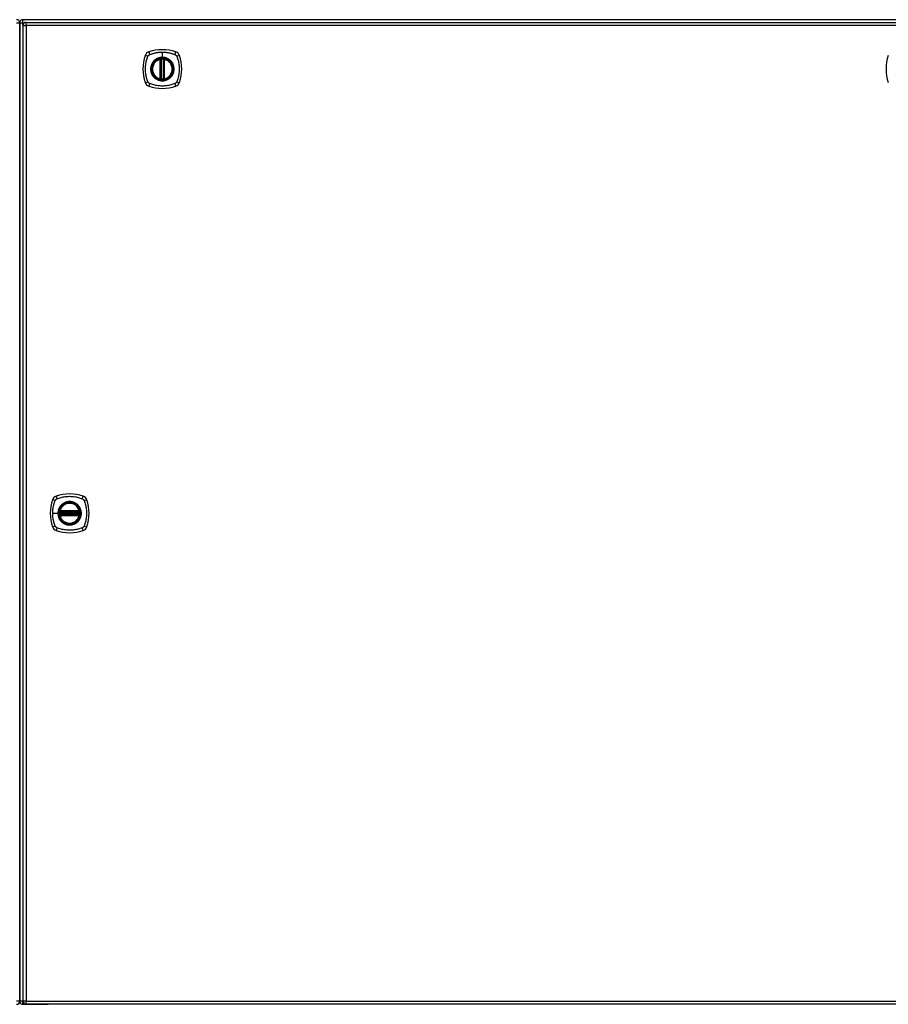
# Model space of a CAD drawing. Header units: inches. Extents: x 22 to 566, y 61 to 262.
# Tile 16 of 29: x 238 to 264, y 143 to 173. Entities that reach past the tile are written whole.
import ezdxf

# ---------------------------------------------------------------- set-up
doc = ezdxf.new("R2010")
doc.units = ezdxf.units.IN
doc.header["$MEASUREMENT"] = 0
doc.layers.add('Visible Edges(ANSI)', color=7, linetype='Continuous', lineweight=25)
doc.layers.add('Visible Tangent Edges(ANSI)', color=7, linetype='Continuous', lineweight=25)

msp = doc.modelspace()

# ---------------------------------------------------------------- linework, layer by layer
at = {"layer": 'Visible Edges(ANSI)'}
for p, q in [((237.839, 172.058), (237.839, 172.833)), ((237.839, 172.833), (237.839, 172.058)), ((291.74, 172.932), (237.938, 172.932)), ((238.036, 172.852), (291.641, 172.852)), ((237.937, 172.753), (237.937, 143.033)), ((237.839, 172.058), (237.839, 143.806)), ((237.839, 143.806), (237.839, 172.058)), ((242.128, 171.135), (242.128, 171.721)), ((242.148, 171.131), (242.148, 171.725)), ((242.227, 171.725), (242.227, 171.131)), ((242.247, 171.721), (242.247, 171.135)), ((239.065, 157.932), (239.658, 157.932)), ((239.658, 157.854), (239.065, 157.854)), ((239.069, 157.952), (239.654, 157.952)), ((239.654, 157.834), (239.069, 157.834)), ((237.839, 143.031), (237.839, 143.806)), ((237.839, 143.806), (237.839, 143.031)), ((237.938, 142.932), (238.705, 142.932)), ((291.641, 142.934), (238.036, 142.934)), ((291.74, 142.932), (238.705, 142.932))]:
    msp.add_line(p, q, dxfattribs=at)
at = {"layer": 'Visible Edges(ANSI)', "flags": 128}
for points in [[(242.159, 171.74), (242.157, 171.74), (242.156, 171.739), (242.154, 171.739), (242.152, 171.739), (242.151, 171.739), (242.149, 171.739), (242.148, 171.739), (242.147, 171.738), (242.145, 171.738), (242.144, 171.738), (242.143, 171.738), (242.141, 171.738), (242.14, 171.738), (242.139, 171.737), (242.138, 171.737), (242.138, 171.737), (242.137, 171.737), (242.136, 171.737), (242.136, 171.737), (242.135, 171.737), (242.135, 171.737), (242.134, 171.737), (242.134, 171.737), (242.134, 171.737)], [(242.241, 171.737), (242.241, 171.737), (242.24, 171.737), (242.24, 171.737), (242.24, 171.737), (242.239, 171.737), (242.239, 171.737), (242.238, 171.737), (242.237, 171.737), (242.236, 171.737), (242.236, 171.737), (242.235, 171.738), (242.233, 171.738), (242.232, 171.738), (242.231, 171.738), (242.23, 171.738), (242.228, 171.738), (242.227, 171.739), (242.225, 171.739), (242.224, 171.739), (242.222, 171.739), (242.221, 171.739), (242.219, 171.739), (242.218, 171.74), (242.216, 171.74)], [(242.134, 171.12), (242.134, 171.12), (242.134, 171.12), (242.135, 171.12), (242.135, 171.12), (242.136, 171.119), (242.136, 171.119), (242.137, 171.119), (242.138, 171.119), (242.138, 171.119), (242.139, 171.119), (242.14, 171.119), (242.141, 171.119), (242.143, 171.118), (242.144, 171.118), (242.145, 171.118), (242.147, 171.118), (242.148, 171.118), (242.149, 171.117), (242.151, 171.117), (242.152, 171.117), (242.154, 171.117), (242.156, 171.117), (242.157, 171.117), (242.159, 171.116)], [(242.216, 171.116), (242.218, 171.117), (242.219, 171.117), (242.221, 171.117), (242.222, 171.117), (242.224, 171.117), (242.225, 171.117), (242.227, 171.118), (242.228, 171.118), (242.23, 171.118), (242.231, 171.118), (242.232, 171.118), (242.233, 171.119), (242.235, 171.119), (242.236, 171.119), (242.236, 171.119), (242.237, 171.119), (242.238, 171.119), (242.239, 171.119), (242.239, 171.119), (242.24, 171.12), (242.24, 171.12), (242.24, 171.12), (242.241, 171.12), (242.241, 171.12)], [(239.053, 157.946), (239.053, 157.946), (239.053, 157.946), (239.053, 157.946), (239.053, 157.945), (239.053, 157.945), (239.053, 157.944), (239.053, 157.944), (239.052, 157.943), (239.052, 157.942), (239.052, 157.941), (239.052, 157.94), (239.052, 157.939), (239.052, 157.938), (239.052, 157.937), (239.051, 157.935), (239.051, 157.934), (239.051, 157.933), (239.051, 157.931), (239.051, 157.93), (239.05, 157.928), (239.05, 157.927), (239.05, 157.925), (239.05, 157.923), (239.05, 157.922)], [(239.05, 157.864), (239.05, 157.863), (239.05, 157.861), (239.05, 157.86), (239.05, 157.858), (239.051, 157.857), (239.051, 157.855), (239.051, 157.854), (239.051, 157.852), (239.051, 157.851), (239.052, 157.85), (239.052, 157.848), (239.052, 157.847), (239.052, 157.846), (239.052, 157.845), (239.052, 157.844), (239.052, 157.843), (239.053, 157.842), (239.053, 157.842), (239.053, 157.841), (239.053, 157.841), (239.053, 157.84), (239.053, 157.84), (239.053, 157.84), (239.053, 157.84)], [(239.673, 157.922), (239.673, 157.923), (239.673, 157.925), (239.673, 157.927), (239.672, 157.928), (239.672, 157.93), (239.672, 157.931), (239.672, 157.933), (239.672, 157.934), (239.672, 157.935), (239.671, 157.937), (239.671, 157.938), (239.671, 157.939), (239.671, 157.94), (239.671, 157.941), (239.671, 157.942), (239.67, 157.943), (239.67, 157.944), (239.67, 157.944), (239.67, 157.945), (239.67, 157.945), (239.67, 157.946), (239.67, 157.946), (239.67, 157.946), (239.67, 157.946)], [(239.67, 157.84), (239.67, 157.84), (239.67, 157.84), (239.67, 157.84), (239.67, 157.841), (239.67, 157.841), (239.67, 157.842), (239.67, 157.842), (239.67, 157.843), (239.671, 157.844), (239.671, 157.845), (239.671, 157.846), (239.671, 157.847), (239.671, 157.848), (239.671, 157.85), (239.672, 157.851), (239.672, 157.852), (239.672, 157.854), (239.672, 157.855), (239.672, 157.857), (239.672, 157.858), (239.673, 157.86), (239.673, 157.861), (239.673, 157.863), (239.673, 157.864)]]:
    msp.add_lwpolyline(points, dxfattribs=at)
at = {"layer": 'Visible Edges(ANSI)'}
for centre, radius in [((242.187, 171.428), 0.32), ((242.187, 171.428), 0.315), ((239.361, 157.893), 0.32), ((239.361, 157.893), 0.315)]:
    msp.add_circle(centre, radius, dxfattribs=at)
for centre, radius, start, end in [((237.74, 172.833), 0.099, 0, 90), ((237.938, 172.833), 0.099, 90, 180), ((238.036, 172.753), 0.099, 90, 180), ((241.833, 171.783), 0.177, 108.7722, 161.2278), ((242.187, 170.739), 1.28, 71.2278, 108.7722), ((242.542, 171.783), 0.177, 18.7722, 71.2278), ((242.876, 171.428), 1.28, 161.2278, 198.7722), ((242.187, 171.428), 0.313, 103.6344, 256.3656), ((242.187, 171.428), 0.313, 99.784, 103.6344), ((242.116, 171.721), 0.0118, 0, 103.6344), ((242.136, 171.725), 0.0118, 0, 99.784), ((242.187, 171.428), 0.313, 84.7499, 95.2501), ((242.239, 171.725), 0.0118, 80.216, 180), ((242.187, 171.428), 0.313, 76.3656, 80.216), ((242.258, 171.721), 0.0118, 76.3656, 180), ((242.187, 171.428), 0.313, 283.6344, 76.3656), ((241.498, 171.428), 1.28, 341.2278, 18.7722), ((265.528, 171.428), 1.28, 161.2278, 198.7722), ((241.833, 171.073), 0.177, 198.7722, 251.2278), ((242.116, 171.135), 0.0118, 256.3656, 0), ((242.187, 171.428), 0.313, 256.3656, 260.216), ((242.136, 171.131), 0.0118, 260.216, 0), ((242.187, 171.428), 0.313, 264.7499, 275.2501), ((242.239, 171.131), 0.0118, 180, 279.784), ((242.187, 171.428), 0.313, 279.784, 283.6344), ((242.258, 171.135), 0.0118, 180, 283.6344), ((242.542, 171.073), 0.177, 288.7722, 341.2278), ((242.187, 172.117), 1.28, 251.2278, 288.7722), ((239.007, 158.248), 0.177, 108.7722, 161.2278), ((239.361, 157.204), 1.28, 71.2278, 108.7722), ((239.716, 158.248), 0.177, 18.7722, 71.2278), ((240.05, 157.893), 1.28, 161.2278, 198.7722), ((239.361, 157.893), 0.313, 13.6344, 166.3656), ((238.672, 157.893), 1.28, 341.2278, 18.7722), ((239.361, 157.893), 0.313, 174.7499, 185.2501), ((239.361, 157.893), 0.313, 166.3656, 170.216), ((239.065, 157.944), 0.0118, 170.216, 270), ((239.065, 157.842), 0.0118, 90, 189.784), ((239.361, 157.893), 0.313, 189.784, 193.6344), ((239.069, 157.964), 0.0118, 166.3656, 270), ((239.069, 157.822), 0.0118, 90, 193.6344), ((239.361, 157.893), 0.313, 193.6344, 346.3656), ((239.654, 157.964), 0.0118, 270, 13.6344), ((239.654, 157.822), 0.0118, 346.3656, 90), ((239.658, 157.944), 0.0118, 270, 9.784), ((239.658, 157.842), 0.0118, 350.216, 90), ((239.361, 157.893), 0.313, 9.784, 13.6344), ((239.361, 157.893), 0.313, 346.3656, 350.216), ((239.361, 157.893), 0.313, 354.7499, 5.2501), ((239.007, 157.538), 0.177, 198.7722, 251.2278), ((239.361, 158.582), 1.28, 251.2278, 288.7722), ((239.716, 157.538), 0.177, 288.7722, 341.2278), ((237.74, 143.031), 0.099, 270, 0), ((237.938, 143.031), 0.099, 180, 270), ((238.036, 143.033), 0.099, 180, 270)]:
    msp.add_arc(centre, radius, start, end, dxfattribs=at)
at = {"layer": 'Visible Tangent Edges(ANSI)'}
for p, q in [((237.74, 172.833), (237.839, 172.833)), ((237.839, 172.833), (237.938, 172.833)), ((237.938, 172.833), (237.938, 172.932)), ((237.938, 172.833), (237.979, 172.833)), ((237.938, 172.763), (237.938, 172.833)), ((238.036, 172.753), (238.036, 172.852)), ((237.937, 172.753), (238.036, 172.753)), ((291.641, 172.753), (238.036, 172.753)), ((238.036, 172.753), (238.036, 143.033)), ((242.187, 171.945), (242.187, 171.785)), ((242.116, 171.721), (242.114, 171.732)), ((242.116, 171.721), (242.128, 171.721)), ((242.116, 171.721), (242.116, 171.135)), ((242.128, 171.721), (242.138, 171.721)), ((242.134, 171.737), (242.135, 171.731)), ((242.138, 171.725), (242.148, 171.725)), ((242.138, 171.135), (242.138, 171.721)), ((242.16, 171.728), (242.159, 171.74)), ((242.16, 171.128), (242.16, 171.728)), ((242.187, 171.78), (242.187, 171.785)), ((242.215, 171.728), (242.216, 171.74)), ((242.215, 171.728), (242.215, 171.128)), ((242.227, 171.725), (242.237, 171.725)), ((242.237, 171.721), (242.247, 171.721)), ((242.237, 171.721), (242.237, 171.135)), ((242.24, 171.731), (242.241, 171.737)), ((242.247, 171.721), (242.258, 171.721)), ((242.261, 171.732), (242.258, 171.721)), ((242.258, 171.135), (242.258, 171.721)), ((242.114, 171.124), (242.116, 171.135)), ((242.128, 171.135), (242.116, 171.135)), ((242.138, 171.135), (242.128, 171.135)), ((242.135, 171.126), (242.134, 171.12)), ((242.148, 171.131), (242.138, 171.131)), ((242.159, 171.116), (242.16, 171.128)), ((242.216, 171.116), (242.215, 171.128)), ((242.237, 171.131), (242.227, 171.131)), ((242.247, 171.135), (242.237, 171.135)), ((242.241, 171.12), (242.24, 171.126)), ((242.258, 171.135), (242.247, 171.135)), ((242.258, 171.135), (242.261, 171.124)), ((238.845, 157.893), (239.005, 157.893)), ((239.009, 157.893), (239.005, 157.893)), ((239.062, 157.921), (239.05, 157.922)), ((239.062, 157.866), (239.05, 157.864)), ((239.059, 157.945), (239.053, 157.946)), ((239.053, 157.84), (239.059, 157.841)), ((239.057, 157.967), (239.069, 157.964)), ((239.069, 157.822), (239.057, 157.819)), ((239.062, 157.921), (239.661, 157.921)), ((239.661, 157.866), (239.062, 157.866)), ((239.065, 157.932), (239.065, 157.943)), ((239.065, 157.844), (239.065, 157.854)), ((239.069, 157.952), (239.069, 157.964)), ((239.654, 157.964), (239.069, 157.964)), ((239.069, 157.942), (239.069, 157.952)), ((239.069, 157.942), (239.654, 157.942)), ((239.069, 157.834), (239.069, 157.844)), ((239.654, 157.844), (239.069, 157.844)), ((239.069, 157.822), (239.069, 157.834)), ((239.069, 157.822), (239.654, 157.822)), ((239.654, 157.964), (239.666, 157.967)), ((239.654, 157.964), (239.654, 157.952)), ((239.654, 157.952), (239.654, 157.942)), ((239.654, 157.844), (239.654, 157.834)), ((239.654, 157.834), (239.654, 157.822)), ((239.666, 157.819), (239.654, 157.822)), ((239.658, 157.943), (239.658, 157.932)), ((239.658, 157.854), (239.658, 157.844)), ((239.673, 157.922), (239.661, 157.921)), ((239.673, 157.864), (239.661, 157.866)), ((239.67, 157.946), (239.664, 157.945)), ((239.664, 157.841), (239.67, 157.84)), ((237.839, 143.031), (237.74, 143.031)), ((237.937, 143.031), (237.839, 143.031)), ((238.036, 143.033), (237.937, 143.033)), ((237.938, 142.932), (237.938, 143.023)), ((238.036, 142.934), (238.036, 143.033)), ((238.036, 143.033), (291.641, 143.033))]:
    msp.add_line(p, q, dxfattribs=at)
at = {"layer": 'Visible Tangent Edges(ANSI)', "flags": 128}
for points in [[(241.799, 171.868), (241.817, 171.876), (241.832, 171.882), (241.848, 171.887), (241.863, 171.892), (241.879, 171.897), (241.895, 171.902), (241.911, 171.906), (241.927, 171.911), (241.943, 171.915), (241.959, 171.919), (241.975, 171.922), (241.991, 171.925), (242.007, 171.928), (242.023, 171.931), (242.04, 171.934), (242.056, 171.936), (242.072, 171.938), (242.089, 171.94), (242.105, 171.941), (242.121, 171.943), (242.138, 171.943), (242.154, 171.944), (242.171, 171.945), (242.187, 171.945)], [(242.187, 171.945), (242.204, 171.945), (242.221, 171.944), (242.237, 171.943), (242.253, 171.943), (242.27, 171.941), (242.286, 171.94), (242.303, 171.938), (242.319, 171.936), (242.335, 171.934), (242.352, 171.931), (242.368, 171.928), (242.384, 171.925), (242.4, 171.922), (242.416, 171.919), (242.432, 171.915), (242.448, 171.911), (242.464, 171.906), (242.48, 171.902), (242.496, 171.897), (242.511, 171.892), (242.527, 171.887), (242.542, 171.882), (242.558, 171.876), (242.576, 171.868)], [(241.748, 171.04), (241.734, 171.073), (241.723, 171.104), (241.714, 171.135), (241.705, 171.167), (241.697, 171.199), (241.69, 171.231), (241.684, 171.264), (241.68, 171.296), (241.676, 171.329), (241.673, 171.362), (241.671, 171.395), (241.671, 171.428), (241.671, 171.461), (241.673, 171.494), (241.676, 171.527), (241.68, 171.56), (241.684, 171.592), (241.69, 171.625), (241.697, 171.657), (241.705, 171.689), (241.714, 171.721), (241.723, 171.752), (241.734, 171.783), (241.748, 171.817)], [(241.748, 171.817), (241.748, 171.818), (241.749, 171.819), (241.75, 171.821), (241.75, 171.822), (241.751, 171.824), (241.752, 171.825), (241.753, 171.826), (241.753, 171.828), (241.754, 171.829), (241.755, 171.83), (241.756, 171.831), (241.757, 171.833), (241.758, 171.834), (241.759, 171.835), (241.76, 171.836), (241.76, 171.838), (241.761, 171.839), (241.762, 171.84), (241.763, 171.841), (241.764, 171.842), (241.766, 171.844), (241.767, 171.845), (241.768, 171.846), (241.769, 171.847)], [(241.769, 171.847), (241.77, 171.848), (241.771, 171.849), (241.772, 171.85), (241.773, 171.851), (241.774, 171.852), (241.775, 171.853), (241.777, 171.854), (241.778, 171.855), (241.779, 171.856), (241.78, 171.857), (241.782, 171.858), (241.783, 171.859), (241.784, 171.86), (241.785, 171.86), (241.787, 171.861), (241.788, 171.862), (241.789, 171.863), (241.791, 171.864), (241.792, 171.865), (241.793, 171.865), (241.795, 171.866), (241.796, 171.867), (241.797, 171.867), (241.799, 171.868)], [(241.913, 171.656), (241.9, 171.64), (241.889, 171.623), (241.878, 171.605), (241.868, 171.587), (241.859, 171.568), (241.852, 171.549), (241.845, 171.53), (241.84, 171.51), (241.836, 171.49), (241.833, 171.469), (241.831, 171.449), (241.831, 171.428), (241.831, 171.407), (241.833, 171.387), (241.836, 171.366), (241.84, 171.346), (241.845, 171.326), (241.852, 171.307), (241.859, 171.288), (241.868, 171.269), (241.878, 171.251), (241.889, 171.233), (241.9, 171.217), (241.913, 171.201)], [(242.187, 171.78), (242.279, 171.768), (242.364, 171.733), (242.437, 171.677), (242.493, 171.604), (242.528, 171.519), (242.54, 171.428), (242.528, 171.337), (242.492, 171.252), (242.436, 171.179), (242.364, 171.123), (242.278, 171.088), (242.187, 171.076), (242.096, 171.088), (242.011, 171.123), (241.938, 171.179), (241.882, 171.252), (241.847, 171.337), (241.835, 171.428), (241.847, 171.52), (241.883, 171.605), (241.938, 171.677), (242.011, 171.733), (242.096, 171.768), (242.187, 171.78)], [(241.96, 171.703), (241.958, 171.701), (241.956, 171.699), (241.954, 171.697), (241.951, 171.696), (241.949, 171.694), (241.947, 171.692), (241.945, 171.69), (241.943, 171.688), (241.941, 171.686), (241.939, 171.684), (241.937, 171.682), (241.935, 171.68), (241.933, 171.678), (241.931, 171.676), (241.929, 171.674), (241.928, 171.672), (241.926, 171.67), (241.924, 171.668), (241.922, 171.666), (241.92, 171.664), (241.918, 171.662), (241.916, 171.66), (241.915, 171.658), (241.913, 171.656)], [(242.187, 171.785), (242.177, 171.785), (242.167, 171.784), (242.157, 171.784), (242.146, 171.783), (242.136, 171.781), (242.126, 171.78), (242.116, 171.778), (242.106, 171.775), (242.096, 171.773), (242.086, 171.77), (242.076, 171.767), (242.066, 171.764), (242.057, 171.76), (242.047, 171.756), (242.038, 171.752), (242.029, 171.748), (242.019, 171.743), (242.01, 171.738), (242.002, 171.733), (241.993, 171.727), (241.984, 171.721), (241.976, 171.715), (241.968, 171.709), (241.96, 171.703)], [(242.135, 171.731), (242.135, 171.731), (242.134, 171.731), (242.133, 171.732), (242.132, 171.732), (242.131, 171.732), (242.13, 171.733), (242.13, 171.733), (242.129, 171.733), (242.128, 171.733), (242.127, 171.733), (242.126, 171.733), (242.125, 171.733), (242.124, 171.733), (242.123, 171.733), (242.122, 171.733), (242.121, 171.733), (242.12, 171.733), (242.119, 171.733), (242.118, 171.733), (242.117, 171.733), (242.116, 171.733), (242.116, 171.733), (242.115, 171.733), (242.114, 171.732)], [(242.138, 171.725), (242.138, 171.725), (242.138, 171.725), (242.138, 171.726), (242.138, 171.726), (242.138, 171.726), (242.138, 171.727), (242.138, 171.727), (242.137, 171.727), (242.137, 171.727), (242.137, 171.728), (242.137, 171.728), (242.137, 171.728), (242.137, 171.728), (242.137, 171.728), (242.137, 171.729), (242.136, 171.729), (242.136, 171.729), (242.136, 171.729), (242.136, 171.73), (242.136, 171.73), (242.136, 171.73), (242.136, 171.73), (242.135, 171.73), (242.135, 171.731)], [(242.138, 171.721), (242.138, 171.721), (242.138, 171.721), (242.138, 171.721), (242.138, 171.722), (242.138, 171.722), (242.138, 171.722), (242.138, 171.722), (242.138, 171.722), (242.138, 171.722), (242.138, 171.723), (242.138, 171.723), (242.138, 171.723), (242.138, 171.723), (242.138, 171.723), (242.138, 171.723), (242.138, 171.724), (242.138, 171.724), (242.138, 171.724), (242.138, 171.724), (242.138, 171.724), (242.138, 171.724), (242.138, 171.725), (242.138, 171.725), (242.138, 171.725)], [(242.148, 171.725), (242.148, 171.725), (242.148, 171.725), (242.148, 171.725), (242.148, 171.725), (242.149, 171.725), (242.149, 171.725), (242.149, 171.725), (242.15, 171.725), (242.15, 171.726), (242.151, 171.726), (242.151, 171.726), (242.152, 171.726), (242.152, 171.726), (242.153, 171.726), (242.153, 171.727), (242.154, 171.727), (242.155, 171.727), (242.155, 171.727), (242.156, 171.727), (242.157, 171.727), (242.158, 171.728), (242.158, 171.728), (242.159, 171.728), (242.16, 171.728)], [(242.415, 171.703), (242.407, 171.709), (242.399, 171.715), (242.39, 171.721), (242.382, 171.727), (242.373, 171.733), (242.364, 171.738), (242.355, 171.743), (242.346, 171.748), (242.337, 171.752), (242.328, 171.756), (242.318, 171.76), (242.308, 171.764), (242.299, 171.767), (242.289, 171.77), (242.279, 171.773), (242.269, 171.776), (242.259, 171.778), (242.249, 171.78), (242.239, 171.781), (242.228, 171.783), (242.218, 171.784), (242.208, 171.784), (242.198, 171.785), (242.187, 171.785)], [(242.215, 171.728), (242.216, 171.728), (242.217, 171.728), (242.217, 171.728), (242.218, 171.727), (242.219, 171.727), (242.22, 171.727), (242.22, 171.727), (242.221, 171.727), (242.222, 171.727), (242.222, 171.726), (242.223, 171.726), (242.223, 171.726), (242.224, 171.726), (242.224, 171.726), (242.225, 171.726), (242.225, 171.725), (242.226, 171.725), (242.226, 171.725), (242.226, 171.725), (242.226, 171.725), (242.227, 171.725), (242.227, 171.725), (242.227, 171.725), (242.227, 171.725)], [(242.24, 171.731), (242.239, 171.73), (242.239, 171.73), (242.239, 171.73), (242.239, 171.73), (242.239, 171.73), (242.239, 171.729), (242.239, 171.729), (242.238, 171.729), (242.238, 171.729), (242.238, 171.728), (242.238, 171.728), (242.238, 171.728), (242.238, 171.728), (242.238, 171.728), (242.238, 171.727), (242.237, 171.727), (242.237, 171.727), (242.237, 171.727), (242.237, 171.726), (242.237, 171.726), (242.237, 171.726), (242.237, 171.725), (242.237, 171.725), (242.237, 171.725)], [(242.237, 171.725), (242.237, 171.725), (242.237, 171.725), (242.237, 171.724), (242.237, 171.724), (242.237, 171.724), (242.237, 171.724), (242.237, 171.724), (242.237, 171.724), (242.237, 171.723), (242.237, 171.723), (242.237, 171.723), (242.237, 171.723), (242.237, 171.723), (242.237, 171.723), (242.237, 171.722), (242.237, 171.722), (242.237, 171.722), (242.237, 171.722), (242.237, 171.722), (242.237, 171.722), (242.237, 171.721), (242.237, 171.721), (242.237, 171.721), (242.237, 171.721)], [(242.261, 171.732), (242.26, 171.733), (242.259, 171.733), (242.258, 171.733), (242.257, 171.733), (242.257, 171.733), (242.256, 171.733), (242.255, 171.733), (242.254, 171.733), (242.253, 171.733), (242.252, 171.733), (242.251, 171.733), (242.25, 171.733), (242.249, 171.733), (242.248, 171.733), (242.247, 171.733), (242.246, 171.733), (242.245, 171.733), (242.244, 171.733), (242.244, 171.732), (242.243, 171.732), (242.242, 171.732), (242.241, 171.731), (242.24, 171.731), (242.24, 171.731)], [(242.462, 171.656), (242.46, 171.658), (242.458, 171.66), (242.457, 171.662), (242.455, 171.664), (242.453, 171.666), (242.451, 171.668), (242.449, 171.67), (242.447, 171.672), (242.445, 171.674), (242.444, 171.676), (242.442, 171.678), (242.44, 171.68), (242.438, 171.682), (242.436, 171.684), (242.434, 171.686), (242.432, 171.688), (242.43, 171.69), (242.428, 171.692), (242.426, 171.694), (242.423, 171.695), (242.421, 171.697), (242.419, 171.699), (242.417, 171.701), (242.415, 171.703)], [(242.462, 171.201), (242.475, 171.217), (242.486, 171.234), (242.497, 171.251), (242.507, 171.269), (242.515, 171.288), (242.523, 171.307), (242.53, 171.327), (242.535, 171.347), (242.539, 171.367), (242.542, 171.387), (242.544, 171.407), (242.544, 171.428), (242.544, 171.449), (242.542, 171.469), (242.539, 171.49), (242.535, 171.51), (242.529, 171.53), (242.523, 171.549), (242.515, 171.568), (242.507, 171.587), (242.497, 171.605), (242.486, 171.623), (242.475, 171.64), (242.462, 171.656)], [(242.576, 171.868), (242.579, 171.867), (242.582, 171.865), (242.584, 171.864), (242.587, 171.862), (242.589, 171.861), (242.592, 171.859), (242.595, 171.857), (242.597, 171.855), (242.599, 171.853), (242.602, 171.851), (242.604, 171.849), (242.606, 171.847), (242.608, 171.845), (242.61, 171.842), (242.612, 171.84), (242.614, 171.838), (242.616, 171.835), (242.618, 171.833), (242.62, 171.83), (242.621, 171.828), (242.623, 171.825), (242.625, 171.822), (242.626, 171.82), (242.627, 171.817)], [(242.627, 171.817), (242.641, 171.783), (242.652, 171.752), (242.661, 171.721), (242.67, 171.689), (242.678, 171.657), (242.685, 171.625), (242.691, 171.592), (242.695, 171.56), (242.699, 171.527), (242.702, 171.494), (242.703, 171.461), (242.704, 171.428), (242.703, 171.395), (242.702, 171.362), (242.699, 171.329), (242.695, 171.296), (242.691, 171.264), (242.685, 171.231), (242.678, 171.199), (242.67, 171.167), (242.661, 171.135), (242.652, 171.104), (242.641, 171.073), (242.627, 171.04)], [(241.799, 170.988), (241.796, 170.99), (241.793, 170.991), (241.791, 170.992), (241.788, 170.994), (241.785, 170.996), (241.783, 170.997), (241.78, 170.999), (241.778, 171.001), (241.776, 171.003), (241.773, 171.005), (241.771, 171.007), (241.769, 171.009), (241.767, 171.012), (241.764, 171.014), (241.762, 171.016), (241.76, 171.019), (241.759, 171.021), (241.757, 171.024), (241.755, 171.026), (241.753, 171.029), (241.752, 171.031), (241.75, 171.034), (241.749, 171.037), (241.748, 171.04)], [(241.913, 171.201), (241.915, 171.198), (241.916, 171.196), (241.918, 171.194), (241.92, 171.192), (241.922, 171.19), (241.924, 171.188), (241.926, 171.186), (241.928, 171.184), (241.929, 171.182), (241.931, 171.18), (241.933, 171.178), (241.935, 171.176), (241.937, 171.174), (241.939, 171.172), (241.941, 171.17), (241.943, 171.168), (241.945, 171.166), (241.947, 171.164), (241.949, 171.163), (241.951, 171.161), (241.954, 171.159), (241.956, 171.157), (241.958, 171.155), (241.96, 171.154)], [(241.96, 171.154), (241.976, 171.141), (241.993, 171.129), (242.01, 171.118), (242.029, 171.109), (242.047, 171.1), (242.067, 171.092), (242.086, 171.086), (242.106, 171.081), (242.126, 171.077), (242.146, 171.074), (242.167, 171.072), (242.188, 171.071), (242.208, 171.072), (242.229, 171.074), (242.249, 171.077), (242.269, 171.081), (242.289, 171.086), (242.309, 171.093), (242.328, 171.1), (242.347, 171.109), (242.365, 171.119), (242.382, 171.129), (242.399, 171.141), (242.415, 171.154)], [(242.114, 171.124), (242.115, 171.124), (242.116, 171.124), (242.116, 171.123), (242.117, 171.123), (242.118, 171.123), (242.119, 171.123), (242.12, 171.123), (242.121, 171.123), (242.122, 171.123), (242.123, 171.123), (242.124, 171.123), (242.125, 171.123), (242.126, 171.123), (242.127, 171.123), (242.128, 171.123), (242.129, 171.123), (242.13, 171.124), (242.13, 171.124), (242.131, 171.124), (242.132, 171.124), (242.133, 171.125), (242.134, 171.125), (242.135, 171.125), (242.135, 171.126)], [(242.135, 171.126), (242.135, 171.126), (242.136, 171.126), (242.136, 171.126), (242.136, 171.126), (242.136, 171.127), (242.136, 171.127), (242.136, 171.127), (242.136, 171.127), (242.137, 171.128), (242.137, 171.128), (242.137, 171.128), (242.137, 171.128), (242.137, 171.128), (242.137, 171.129), (242.137, 171.129), (242.137, 171.129), (242.138, 171.129), (242.138, 171.13), (242.138, 171.13), (242.138, 171.13), (242.138, 171.131), (242.138, 171.131), (242.138, 171.131), (242.138, 171.131)], [(242.138, 171.131), (242.138, 171.131), (242.138, 171.132), (242.138, 171.132), (242.138, 171.132), (242.138, 171.132), (242.138, 171.132), (242.138, 171.133), (242.138, 171.133), (242.138, 171.133), (242.138, 171.133), (242.138, 171.133), (242.138, 171.133), (242.138, 171.134), (242.138, 171.134), (242.138, 171.134), (242.138, 171.134), (242.138, 171.134), (242.138, 171.134), (242.138, 171.135), (242.138, 171.135), (242.138, 171.135), (242.138, 171.135), (242.138, 171.135), (242.138, 171.135)], [(242.16, 171.128), (242.159, 171.128), (242.158, 171.129), (242.158, 171.129), (242.157, 171.129), (242.156, 171.129), (242.155, 171.129), (242.155, 171.129), (242.154, 171.13), (242.153, 171.13), (242.153, 171.13), (242.152, 171.13), (242.152, 171.13), (242.151, 171.13), (242.151, 171.131), (242.15, 171.131), (242.15, 171.131), (242.149, 171.131), (242.149, 171.131), (242.149, 171.131), (242.148, 171.131), (242.148, 171.131), (242.148, 171.131), (242.148, 171.131), (242.148, 171.131)], [(242.227, 171.131), (242.227, 171.131), (242.227, 171.131), (242.227, 171.131), (242.226, 171.131), (242.226, 171.131), (242.226, 171.131), (242.226, 171.131), (242.225, 171.131), (242.225, 171.131), (242.224, 171.131), (242.224, 171.13), (242.223, 171.13), (242.223, 171.13), (242.222, 171.13), (242.222, 171.13), (242.221, 171.13), (242.22, 171.129), (242.22, 171.129), (242.219, 171.129), (242.218, 171.129), (242.217, 171.129), (242.217, 171.129), (242.216, 171.128), (242.215, 171.128)], [(242.237, 171.135), (242.237, 171.135), (242.237, 171.135), (242.237, 171.135), (242.237, 171.135), (242.237, 171.135), (242.237, 171.134), (242.237, 171.134), (242.237, 171.134), (242.237, 171.134), (242.237, 171.134), (242.237, 171.134), (242.237, 171.133), (242.237, 171.133), (242.237, 171.133), (242.237, 171.133), (242.237, 171.133), (242.237, 171.133), (242.237, 171.132), (242.237, 171.132), (242.237, 171.132), (242.237, 171.132), (242.237, 171.132), (242.237, 171.131), (242.237, 171.131)], [(242.237, 171.131), (242.237, 171.131), (242.237, 171.131), (242.237, 171.131), (242.237, 171.13), (242.237, 171.13), (242.237, 171.13), (242.237, 171.129), (242.237, 171.129), (242.238, 171.129), (242.238, 171.129), (242.238, 171.128), (242.238, 171.128), (242.238, 171.128), (242.238, 171.128), (242.238, 171.128), (242.238, 171.127), (242.239, 171.127), (242.239, 171.127), (242.239, 171.127), (242.239, 171.126), (242.239, 171.126), (242.239, 171.126), (242.239, 171.126), (242.24, 171.126)], [(242.24, 171.126), (242.24, 171.125), (242.241, 171.125), (242.242, 171.125), (242.243, 171.124), (242.244, 171.124), (242.244, 171.124), (242.245, 171.124), (242.246, 171.123), (242.247, 171.123), (242.248, 171.123), (242.249, 171.123), (242.25, 171.123), (242.251, 171.123), (242.252, 171.123), (242.253, 171.123), (242.254, 171.123), (242.255, 171.123), (242.256, 171.123), (242.257, 171.123), (242.257, 171.123), (242.258, 171.123), (242.259, 171.124), (242.26, 171.124), (242.261, 171.124)], [(242.415, 171.154), (242.417, 171.155), (242.419, 171.157), (242.421, 171.159), (242.423, 171.161), (242.426, 171.163), (242.428, 171.164), (242.43, 171.166), (242.432, 171.168), (242.434, 171.17), (242.436, 171.172), (242.438, 171.174), (242.44, 171.176), (242.442, 171.178), (242.444, 171.18), (242.445, 171.182), (242.447, 171.184), (242.449, 171.186), (242.451, 171.188), (242.453, 171.19), (242.455, 171.192), (242.457, 171.194), (242.458, 171.196), (242.46, 171.198), (242.462, 171.201)], [(242.627, 171.04), (242.626, 171.037), (242.625, 171.034), (242.623, 171.031), (242.622, 171.029), (242.62, 171.026), (242.618, 171.024), (242.616, 171.021), (242.614, 171.019), (242.612, 171.016), (242.61, 171.014), (242.608, 171.012), (242.606, 171.009), (242.604, 171.007), (242.602, 171.005), (242.599, 171.003), (242.597, 171.001), (242.595, 170.999), (242.592, 170.998), (242.59, 170.996), (242.587, 170.994), (242.584, 170.993), (242.582, 170.991), (242.579, 170.99), (242.576, 170.988)], [(242.576, 170.988), (242.542, 170.974), (242.511, 170.964), (242.48, 170.954), (242.448, 170.946), (242.417, 170.938), (242.384, 170.931), (242.352, 170.925), (242.319, 170.92), (242.287, 170.916), (242.254, 170.914), (242.221, 170.912), (242.188, 170.912), (242.155, 170.912), (242.122, 170.914), (242.089, 170.916), (242.056, 170.92), (242.023, 170.925), (241.991, 170.931), (241.959, 170.938), (241.927, 170.946), (241.895, 170.954), (241.863, 170.964), (241.832, 170.974), (241.799, 170.988)], [(238.973, 158.333), (239.006, 158.347), (239.037, 158.357), (239.069, 158.367), (239.101, 158.376), (239.133, 158.384), (239.165, 158.39), (239.197, 158.396), (239.23, 158.401), (239.263, 158.405), (239.296, 158.408), (239.329, 158.409), (239.362, 158.41), (239.395, 158.409), (239.428, 158.408), (239.461, 158.405), (239.493, 158.401), (239.526, 158.396), (239.558, 158.39), (239.591, 158.384), (239.622, 158.376), (239.654, 158.367), (239.685, 158.357), (239.716, 158.347), (239.75, 158.333)], [(238.845, 157.893), (238.845, 157.91), (238.845, 157.926), (238.846, 157.943), (238.847, 157.959), (238.848, 157.976), (238.85, 157.992), (238.852, 158.008), (238.854, 158.025), (238.856, 158.041), (238.858, 158.057), (238.861, 158.074), (238.864, 158.09), (238.868, 158.106), (238.871, 158.122), (238.875, 158.138), (238.879, 158.154), (238.883, 158.17), (238.888, 158.186), (238.892, 158.201), (238.897, 158.217), (238.902, 158.233), (238.908, 158.248), (238.913, 158.264), (238.922, 158.282)], [(238.922, 158.282), (238.923, 158.284), (238.924, 158.287), (238.926, 158.29), (238.927, 158.293), (238.929, 158.295), (238.931, 158.298), (238.933, 158.3), (238.934, 158.303), (238.936, 158.305), (238.938, 158.307), (238.941, 158.31), (238.943, 158.312), (238.945, 158.314), (238.947, 158.316), (238.949, 158.318), (238.952, 158.32), (238.954, 158.322), (238.957, 158.324), (238.959, 158.325), (238.962, 158.327), (238.965, 158.329), (238.967, 158.33), (238.97, 158.332), (238.973, 158.333)], [(239.087, 158.121), (239.08, 158.113), (239.074, 158.104), (239.068, 158.096), (239.062, 158.088), (239.057, 158.079), (239.052, 158.07), (239.047, 158.061), (239.042, 158.052), (239.037, 158.043), (239.033, 158.033), (239.029, 158.024), (239.026, 158.014), (239.022, 158.004), (239.019, 157.995), (239.017, 157.985), (239.014, 157.975), (239.012, 157.965), (239.01, 157.955), (239.008, 157.944), (239.007, 157.934), (239.006, 157.924), (239.005, 157.914), (239.005, 157.903), (239.005, 157.893)], [(239.009, 157.893), (239.021, 157.984), (239.056, 158.069), (239.112, 158.143), (239.185, 158.198), (239.27, 158.233), (239.362, 158.245), (239.453, 158.233), (239.538, 158.198), (239.611, 158.142), (239.667, 158.069), (239.702, 157.984), (239.714, 157.893), (239.702, 157.802), (239.666, 157.717), (239.61, 157.644), (239.538, 157.588), (239.453, 157.553), (239.361, 157.541), (239.27, 157.553), (239.185, 157.588), (239.112, 157.644), (239.056, 157.717), (239.021, 157.802), (239.009, 157.893)], [(239.134, 158.168), (239.132, 158.166), (239.13, 158.164), (239.128, 158.162), (239.125, 158.161), (239.123, 158.159), (239.121, 158.157), (239.119, 158.155), (239.117, 158.153), (239.115, 158.151), (239.113, 158.149), (239.111, 158.147), (239.109, 158.145), (239.107, 158.143), (239.105, 158.141), (239.103, 158.139), (239.102, 158.137), (239.1, 158.135), (239.098, 158.133), (239.096, 158.131), (239.094, 158.129), (239.092, 158.127), (239.09, 158.125), (239.089, 158.123), (239.087, 158.121)], [(239.589, 158.168), (239.573, 158.18), (239.556, 158.192), (239.538, 158.203), (239.52, 158.212), (239.502, 158.221), (239.482, 158.229), (239.463, 158.235), (239.443, 158.241), (239.423, 158.245), (239.403, 158.248), (239.382, 158.249), (239.361, 158.25), (239.341, 158.249), (239.32, 158.248), (239.3, 158.245), (239.28, 158.24), (239.26, 158.235), (239.24, 158.229), (239.221, 158.221), (239.202, 158.213), (239.184, 158.203), (239.167, 158.192), (239.15, 158.18), (239.134, 158.168)], [(239.636, 158.121), (239.634, 158.123), (239.632, 158.125), (239.631, 158.127), (239.629, 158.129), (239.627, 158.131), (239.625, 158.133), (239.623, 158.135), (239.621, 158.137), (239.619, 158.139), (239.618, 158.141), (239.616, 158.143), (239.614, 158.145), (239.612, 158.147), (239.61, 158.149), (239.608, 158.151), (239.606, 158.153), (239.604, 158.155), (239.602, 158.157), (239.6, 158.159), (239.597, 158.161), (239.595, 158.162), (239.593, 158.164), (239.591, 158.166), (239.589, 158.168)], [(239.636, 157.666), (239.649, 157.682), (239.66, 157.699), (239.671, 157.716), (239.681, 157.734), (239.69, 157.753), (239.697, 157.772), (239.704, 157.792), (239.709, 157.812), (239.713, 157.832), (239.716, 157.852), (239.718, 157.873), (239.718, 157.893), (239.718, 157.914), (239.716, 157.934), (239.713, 157.955), (239.709, 157.975), (239.703, 157.995), (239.697, 158.014), (239.689, 158.034), (239.681, 158.052), (239.671, 158.07), (239.66, 158.088), (239.649, 158.105), (239.636, 158.121)], [(239.75, 158.333), (239.753, 158.332), (239.756, 158.33), (239.758, 158.329), (239.761, 158.327), (239.763, 158.326), (239.766, 158.324), (239.769, 158.322), (239.771, 158.32), (239.773, 158.318), (239.776, 158.316), (239.778, 158.314), (239.78, 158.312), (239.782, 158.31), (239.784, 158.307), (239.786, 158.305), (239.788, 158.303), (239.79, 158.3), (239.792, 158.298), (239.794, 158.295), (239.795, 158.293), (239.797, 158.29), (239.799, 158.287), (239.8, 158.285), (239.801, 158.282)], [(239.801, 158.282), (239.815, 158.248), (239.826, 158.217), (239.835, 158.186), (239.844, 158.154), (239.852, 158.122), (239.859, 158.09), (239.865, 158.058), (239.869, 158.025), (239.873, 157.992), (239.876, 157.959), (239.877, 157.926), (239.878, 157.893), (239.877, 157.86), (239.876, 157.827), (239.873, 157.794), (239.869, 157.762), (239.865, 157.729), (239.859, 157.697), (239.852, 157.664), (239.844, 157.632), (239.835, 157.601), (239.826, 157.569), (239.815, 157.538), (239.801, 157.505)], [(238.922, 157.505), (238.913, 157.523), (238.908, 157.538), (238.902, 157.554), (238.897, 157.569), (238.892, 157.585), (238.888, 157.601), (238.883, 157.616), (238.879, 157.632), (238.875, 157.648), (238.871, 157.664), (238.867, 157.68), (238.864, 157.696), (238.861, 157.713), (238.858, 157.729), (238.856, 157.745), (238.854, 157.762), (238.852, 157.778), (238.85, 157.794), (238.848, 157.811), (238.847, 157.827), (238.846, 157.844), (238.845, 157.86), (238.845, 157.877), (238.845, 157.893)], [(239.005, 157.893), (239.005, 157.883), (239.005, 157.873), (239.006, 157.862), (239.007, 157.852), (239.008, 157.842), (239.01, 157.832), (239.012, 157.822), (239.014, 157.811), (239.017, 157.801), (239.019, 157.792), (239.022, 157.782), (239.026, 157.772), (239.029, 157.763), (239.033, 157.753), (239.038, 157.744), (239.042, 157.734), (239.047, 157.725), (239.052, 157.716), (239.057, 157.707), (239.062, 157.699), (239.068, 157.69), (239.074, 157.682), (239.08, 157.674), (239.087, 157.666)], [(239.057, 157.967), (239.057, 157.966), (239.057, 157.965), (239.057, 157.964), (239.057, 157.963), (239.056, 157.962), (239.056, 157.961), (239.056, 157.96), (239.056, 157.959), (239.056, 157.958), (239.056, 157.957), (239.056, 157.957), (239.056, 157.956), (239.056, 157.955), (239.056, 157.954), (239.057, 157.953), (239.057, 157.952), (239.057, 157.951), (239.057, 157.95), (239.057, 157.949), (239.058, 157.948), (239.058, 157.948), (239.058, 157.947), (239.059, 157.946), (239.059, 157.945)], [(239.059, 157.841), (239.059, 157.84), (239.058, 157.839), (239.058, 157.839), (239.058, 157.838), (239.057, 157.837), (239.057, 157.836), (239.057, 157.835), (239.057, 157.834), (239.057, 157.833), (239.056, 157.833), (239.056, 157.832), (239.056, 157.831), (239.056, 157.83), (239.056, 157.829), (239.056, 157.828), (239.056, 157.827), (239.056, 157.826), (239.056, 157.825), (239.056, 157.824), (239.057, 157.823), (239.057, 157.822), (239.057, 157.821), (239.057, 157.82), (239.057, 157.819)], [(239.059, 157.945), (239.059, 157.945), (239.059, 157.945), (239.06, 157.945), (239.06, 157.945), (239.06, 157.945), (239.06, 157.944), (239.06, 157.944), (239.061, 157.944), (239.061, 157.944), (239.061, 157.944), (239.061, 157.944), (239.062, 157.944), (239.062, 157.943), (239.062, 157.943), (239.062, 157.943), (239.063, 157.943), (239.063, 157.943), (239.063, 157.943), (239.063, 157.943), (239.064, 157.943), (239.064, 157.943), (239.064, 157.943), (239.064, 157.943), (239.065, 157.943)], [(239.065, 157.844), (239.064, 157.844), (239.064, 157.844), (239.064, 157.843), (239.064, 157.843), (239.063, 157.843), (239.063, 157.843), (239.063, 157.843), (239.063, 157.843), (239.062, 157.843), (239.062, 157.843), (239.062, 157.843), (239.062, 157.843), (239.061, 157.843), (239.061, 157.842), (239.061, 157.842), (239.061, 157.842), (239.06, 157.842), (239.06, 157.842), (239.06, 157.842), (239.06, 157.842), (239.06, 157.841), (239.059, 157.841), (239.059, 157.841), (239.059, 157.841)], [(239.062, 157.921), (239.062, 157.921), (239.062, 157.922), (239.062, 157.923), (239.062, 157.924), (239.062, 157.924), (239.063, 157.925), (239.063, 157.926), (239.063, 157.927), (239.063, 157.927), (239.063, 157.928), (239.063, 157.928), (239.064, 157.929), (239.064, 157.93), (239.064, 157.93), (239.064, 157.93), (239.064, 157.931), (239.064, 157.931), (239.064, 157.932), (239.064, 157.932), (239.065, 157.932), (239.065, 157.932), (239.065, 157.932), (239.065, 157.932), (239.065, 157.932)], [(239.065, 157.854), (239.065, 157.854), (239.065, 157.854), (239.065, 157.854), (239.065, 157.854), (239.064, 157.854), (239.064, 157.855), (239.064, 157.855), (239.064, 157.855), (239.064, 157.856), (239.064, 157.856), (239.064, 157.857), (239.064, 157.857), (239.063, 157.858), (239.063, 157.858), (239.063, 157.859), (239.063, 157.86), (239.063, 157.86), (239.063, 157.861), (239.062, 157.862), (239.062, 157.863), (239.062, 157.863), (239.062, 157.864), (239.062, 157.865), (239.062, 157.866)], [(239.065, 157.943), (239.065, 157.943), (239.065, 157.943), (239.065, 157.943), (239.065, 157.943), (239.066, 157.943), (239.066, 157.943), (239.066, 157.942), (239.066, 157.942), (239.066, 157.942), (239.066, 157.942), (239.067, 157.942), (239.067, 157.942), (239.067, 157.942), (239.067, 157.942), (239.067, 157.942), (239.067, 157.942), (239.068, 157.942), (239.068, 157.942), (239.068, 157.942), (239.068, 157.942), (239.068, 157.942), (239.068, 157.942), (239.069, 157.942), (239.069, 157.942)], [(239.069, 157.844), (239.069, 157.844), (239.068, 157.844), (239.068, 157.844), (239.068, 157.844), (239.068, 157.844), (239.068, 157.844), (239.068, 157.844), (239.067, 157.844), (239.067, 157.844), (239.067, 157.844), (239.067, 157.844), (239.067, 157.844), (239.067, 157.844), (239.066, 157.844), (239.066, 157.844), (239.066, 157.844), (239.066, 157.844), (239.066, 157.844), (239.066, 157.844), (239.065, 157.844), (239.065, 157.844), (239.065, 157.844), (239.065, 157.844), (239.065, 157.844)], [(239.654, 157.942), (239.654, 157.942), (239.654, 157.942), (239.655, 157.942), (239.655, 157.942), (239.655, 157.942), (239.655, 157.942), (239.655, 157.942), (239.656, 157.942), (239.656, 157.942), (239.656, 157.942), (239.656, 157.942), (239.656, 157.942), (239.656, 157.942), (239.657, 157.942), (239.657, 157.942), (239.657, 157.942), (239.657, 157.942), (239.657, 157.943), (239.657, 157.943), (239.658, 157.943), (239.658, 157.943), (239.658, 157.943), (239.658, 157.943), (239.658, 157.943)], [(239.658, 157.844), (239.658, 157.844), (239.658, 157.844), (239.658, 157.844), (239.658, 157.844), (239.657, 157.844), (239.657, 157.844), (239.657, 157.844), (239.657, 157.844), (239.657, 157.844), (239.657, 157.844), (239.656, 157.844), (239.656, 157.844), (239.656, 157.844), (239.656, 157.844), (239.656, 157.844), (239.656, 157.844), (239.655, 157.844), (239.655, 157.844), (239.655, 157.844), (239.655, 157.844), (239.655, 157.844), (239.654, 157.844), (239.654, 157.844), (239.654, 157.844)], [(239.658, 157.943), (239.659, 157.943), (239.659, 157.943), (239.659, 157.943), (239.659, 157.943), (239.66, 157.943), (239.66, 157.943), (239.66, 157.943), (239.66, 157.943), (239.661, 157.943), (239.661, 157.943), (239.661, 157.943), (239.661, 157.944), (239.662, 157.944), (239.662, 157.944), (239.662, 157.944), (239.662, 157.944), (239.663, 157.944), (239.663, 157.944), (239.663, 157.945), (239.663, 157.945), (239.663, 157.945), (239.664, 157.945), (239.664, 157.945), (239.664, 157.945)], [(239.658, 157.932), (239.658, 157.932), (239.658, 157.932), (239.658, 157.932), (239.658, 157.932), (239.658, 157.932), (239.659, 157.932), (239.659, 157.931), (239.659, 157.931), (239.659, 157.93), (239.659, 157.93), (239.659, 157.93), (239.659, 157.929), (239.66, 157.928), (239.66, 157.928), (239.66, 157.927), (239.66, 157.927), (239.66, 157.926), (239.66, 157.925), (239.661, 157.924), (239.661, 157.924), (239.661, 157.923), (239.661, 157.922), (239.661, 157.921), (239.661, 157.921)], [(239.661, 157.866), (239.661, 157.865), (239.661, 157.864), (239.661, 157.863), (239.661, 157.863), (239.661, 157.862), (239.66, 157.861), (239.66, 157.86), (239.66, 157.86), (239.66, 157.859), (239.66, 157.858), (239.66, 157.858), (239.659, 157.857), (239.659, 157.857), (239.659, 157.856), (239.659, 157.856), (239.659, 157.855), (239.659, 157.855), (239.659, 157.855), (239.658, 157.854), (239.658, 157.854), (239.658, 157.854), (239.658, 157.854), (239.658, 157.854), (239.658, 157.854)], [(239.664, 157.841), (239.664, 157.841), (239.664, 157.841), (239.663, 157.841), (239.663, 157.842), (239.663, 157.842), (239.663, 157.842), (239.663, 157.842), (239.662, 157.842), (239.662, 157.842), (239.662, 157.842), (239.662, 157.843), (239.661, 157.843), (239.661, 157.843), (239.661, 157.843), (239.661, 157.843), (239.66, 157.843), (239.66, 157.843), (239.66, 157.843), (239.66, 157.843), (239.659, 157.843), (239.659, 157.843), (239.659, 157.844), (239.659, 157.844), (239.658, 157.844)], [(239.664, 157.945), (239.664, 157.946), (239.665, 157.947), (239.665, 157.948), (239.665, 157.948), (239.666, 157.949), (239.666, 157.95), (239.666, 157.951), (239.666, 157.952), (239.666, 157.953), (239.667, 157.954), (239.667, 157.955), (239.667, 157.956), (239.667, 157.957), (239.667, 157.957), (239.667, 157.958), (239.667, 157.959), (239.667, 157.96), (239.667, 157.961), (239.666, 157.962), (239.666, 157.963), (239.666, 157.964), (239.666, 157.965), (239.666, 157.966), (239.666, 157.967)], [(239.666, 157.819), (239.666, 157.82), (239.666, 157.821), (239.666, 157.822), (239.666, 157.823), (239.666, 157.824), (239.667, 157.825), (239.667, 157.826), (239.667, 157.827), (239.667, 157.828), (239.667, 157.829), (239.667, 157.83), (239.667, 157.831), (239.667, 157.832), (239.667, 157.833), (239.666, 157.833), (239.666, 157.834), (239.666, 157.835), (239.666, 157.836), (239.666, 157.837), (239.665, 157.838), (239.665, 157.839), (239.665, 157.839), (239.664, 157.84), (239.664, 157.841)], [(238.943, 157.474), (238.942, 157.475), (238.941, 157.477), (238.94, 157.478), (238.938, 157.479), (238.937, 157.48), (238.936, 157.481), (238.935, 157.482), (238.935, 157.484), (238.934, 157.485), (238.933, 157.486), (238.932, 157.487), (238.931, 157.488), (238.93, 157.49), (238.929, 157.491), (238.928, 157.492), (238.927, 157.494), (238.927, 157.495), (238.926, 157.496), (238.925, 157.498), (238.924, 157.499), (238.924, 157.5), (238.923, 157.502), (238.922, 157.503), (238.922, 157.505)], [(239.087, 157.666), (239.089, 157.663), (239.09, 157.661), (239.092, 157.659), (239.094, 157.657), (239.096, 157.655), (239.098, 157.653), (239.1, 157.651), (239.102, 157.649), (239.103, 157.647), (239.105, 157.645), (239.107, 157.643), (239.109, 157.641), (239.111, 157.639), (239.113, 157.637), (239.115, 157.635), (239.117, 157.633), (239.119, 157.631), (239.121, 157.629), (239.123, 157.628), (239.125, 157.626), (239.128, 157.624), (239.13, 157.622), (239.132, 157.62), (239.134, 157.619)], [(239.134, 157.619), (239.15, 157.606), (239.167, 157.594), (239.184, 157.583), (239.203, 157.574), (239.221, 157.565), (239.241, 157.557), (239.26, 157.551), (239.28, 157.546), (239.3, 157.542), (239.32, 157.539), (239.341, 157.537), (239.362, 157.536), (239.382, 157.537), (239.403, 157.539), (239.423, 157.542), (239.443, 157.546), (239.463, 157.551), (239.483, 157.558), (239.502, 157.565), (239.521, 157.574), (239.539, 157.583), (239.556, 157.594), (239.573, 157.606), (239.589, 157.619)], [(239.589, 157.619), (239.591, 157.62), (239.593, 157.622), (239.595, 157.624), (239.597, 157.626), (239.6, 157.628), (239.602, 157.629), (239.604, 157.631), (239.606, 157.633), (239.608, 157.635), (239.61, 157.637), (239.612, 157.639), (239.614, 157.641), (239.616, 157.643), (239.618, 157.645), (239.619, 157.647), (239.621, 157.649), (239.623, 157.651), (239.625, 157.653), (239.627, 157.655), (239.629, 157.657), (239.631, 157.659), (239.632, 157.661), (239.634, 157.663), (239.636, 157.666)], [(239.801, 157.505), (239.8, 157.502), (239.799, 157.499), (239.797, 157.496), (239.795, 157.494), (239.794, 157.491), (239.792, 157.489), (239.79, 157.486), (239.788, 157.484), (239.786, 157.481), (239.784, 157.479), (239.782, 157.477), (239.78, 157.474), (239.778, 157.472), (239.776, 157.47), (239.773, 157.468), (239.771, 157.466), (239.769, 157.464), (239.766, 157.462), (239.764, 157.461), (239.761, 157.459), (239.758, 157.457), (239.756, 157.456), (239.753, 157.455), (239.75, 157.453)], [(238.973, 157.453), (238.971, 157.454), (238.97, 157.455), (238.969, 157.455), (238.967, 157.456), (238.966, 157.457), (238.965, 157.457), (238.963, 157.458), (238.962, 157.459), (238.961, 157.46), (238.959, 157.461), (238.958, 157.462), (238.957, 157.462), (238.956, 157.463), (238.954, 157.464), (238.953, 157.465), (238.952, 157.466), (238.951, 157.467), (238.95, 157.468), (238.948, 157.469), (238.947, 157.47), (238.946, 157.471), (238.945, 157.472), (238.944, 157.473), (238.943, 157.474)], [(239.75, 157.453), (239.716, 157.439), (239.685, 157.429), (239.654, 157.419), (239.622, 157.411), (239.591, 157.403), (239.558, 157.396), (239.526, 157.39), (239.493, 157.385), (239.461, 157.381), (239.428, 157.379), (239.395, 157.377), (239.362, 157.377), (239.329, 157.377), (239.296, 157.379), (239.263, 157.381), (239.23, 157.385), (239.197, 157.39), (239.165, 157.396), (239.133, 157.403), (239.101, 157.411), (239.069, 157.419), (239.037, 157.429), (239.006, 157.439), (238.973, 157.453)]]:
    msp.add_lwpolyline(points, dxfattribs=at)
at = {"layer": 'Visible Tangent Edges(ANSI)'}
for centre, radius in [((242.187, 171.428), 0.346), ((242.187, 171.428), 0.342), ((242.187, 171.428), 0.325), ((242.187, 171.428), 0.324), ((239.361, 157.893), 0.346), ((239.361, 157.893), 0.342), ((239.361, 157.893), 0.325), ((239.361, 157.893), 0.324)]:
    msp.add_circle(centre, radius, dxfattribs=at)
for centre, start, end in [((242.187, 171.428), 103.6344, 256.3656), ((242.187, 171.428), 84.7499, 95.2501), ((242.187, 171.428), 283.6344, 76.3656), ((242.187, 171.428), 264.7499, 275.2501), ((239.361, 157.893), 13.6344, 166.3656), ((239.361, 157.893), 174.7499, 185.2501), ((239.361, 157.893), 193.6344, 346.3656), ((239.361, 157.893), 354.7499, 5.2501)]:
    msp.add_arc(centre, 0.301, start, end, dxfattribs=at)
for centre, major_axis, ratio, start_param, end_param in [((241.813, 171.84), (-0.037, 0.112), 0.042597, 0.170073, 1.307344), ((242.562, 171.84), (0.037, 0.112), 0.042597, 4.975842, 6.113112), ((241.775, 171.802), (-0.112, 0.037), 0.042597, 4.975842, 6.113112), ((242.134, 171.736), (-0.00893, -0.00773), 0.431674, 0, 1.315955), ((242.14, 171.725), (-0.0116, -0.0021), 0.025638, 4.856604, 6.283185), ((242.235, 171.725), (0.0116, -0.0021), 0.025638, 0, 1.426581), ((242.241, 171.736), (0.00893, -0.00773), 0.431674, 4.96723, 6.283185), ((242.6, 171.802), (0.112, 0.037), 0.042597, 0.170073, 1.307344), ((241.775, 171.054), (-0.112, -0.037), 0.042597, 0.170073, 1.307344), ((242.134, 171.12), (-0.00893, 0.00773), 0.431674, 4.96723, 6.283185), ((242.14, 171.131), (-0.0116, 0.0021), 0.025638, 0, 1.426581), ((242.235, 171.131), (0.0116, 0.0021), 0.025638, 4.856604, 6.283185), ((242.241, 171.12), (0.00893, 0.00773), 0.431674, 0, 1.315955), ((242.6, 171.054), (0.112, -0.037), 0.042597, 4.975842, 6.113112), ((241.813, 171.016), (-0.037, -0.112), 0.042597, 4.975842, 6.113112), ((242.562, 171.016), (0.037, -0.112), 0.042597, 0.170073, 1.307344), ((238.987, 158.305), (-0.037, 0.112), 0.042597, 0.170073, 1.307344), ((239.736, 158.305), (0.037, 0.112), 0.042597, 4.975842, 6.113112), ((238.949, 158.267), (-0.112, 0.037), 0.042597, 4.975842, 6.113112), ((239.774, 158.267), (0.112, 0.037), 0.042597, 0.170073, 1.307344), ((239.053, 157.946), (0.00773, 0.00893), 0.431674, 4.96723, 6.283185), ((239.053, 157.84), (0.00773, -0.00893), 0.431674, 0, 1.315955), ((239.065, 157.941), (0.0021, 0.0116), 0.025638, 0, 1.426581), ((239.065, 157.845), (0.0021, -0.0116), 0.025638, 4.856604, 6.283185), ((239.658, 157.941), (-0.0021, 0.0116), 0.025638, 4.856604, 6.283185), ((239.658, 157.845), (-0.0021, -0.0116), 0.025638, 0, 1.426581), ((239.67, 157.946), (-0.00773, 0.00893), 0.431674, 0, 1.315955), ((239.67, 157.84), (-0.00773, -0.00893), 0.431674, 4.96723, 6.283185), ((238.949, 157.519), (-0.112, -0.037), 0.042597, 0.170073, 1.307344), ((239.774, 157.519), (0.112, -0.037), 0.042597, 4.975842, 6.113112), ((238.987, 157.481), (-0.037, -0.112), 0.042597, 4.975842, 6.113112), ((239.736, 157.481), (0.037, -0.112), 0.042597, 0.170073, 1.307344)]:
    msp.add_ellipse(centre, major_axis=major_axis, ratio=ratio, start_param=start_param, end_param=end_param, dxfattribs=at)

doc.saveas('drawing.dxf')
